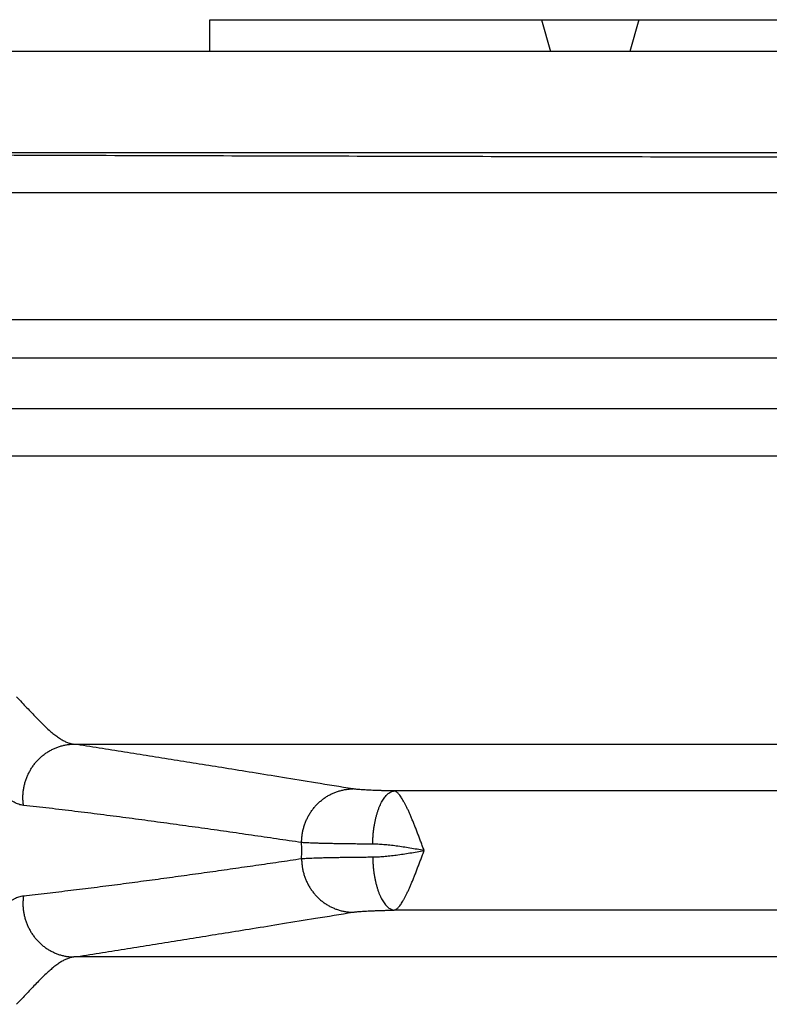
# Model space of a CAD drawing. Header units: inches. Extents: x 0 to 34, y 0 to 22.
# Tile 15 of 109: x 4.239 to 4.83, y 8.289 to 9.065. Entities that reach past the tile are written whole.
import ezdxf

# ---------------------------------------------------------------- set-up
doc = ezdxf.new("R2010")
doc.units = ezdxf.units.IN
doc.header["$LTSCALE"] = 1.87
doc.header["$MEASUREMENT"] = 0
doc.layers.get('0').update_dxf_attribs({"linetype": 'CONTINUOUS'})

msp = doc.modelspace()

# ---------------------------------------------------------------- linework, layer by layer
at = {"color": 7, "linetype": 'CONTINUOUS'}
for p, q in [((4.38886, 9.04006), (4.38886, 9.06506)), ((4.38886, 9.06506), (5.42954, 9.06506)), ((4.65047, 9.06506), (4.65759, 9.04006)), ((4.72724, 9.06506), (4.72013, 9.04006)), ((7.16236, 9.04006), (3.96336, 9.04006)), ((7.16236, 8.96006), (3.96336, 8.96006)), ((7.1536, 8.92865), (3.97211, 8.92865)), ((3.87221, 8.82875), (7.25351, 8.82875)), ((7.1536, 8.79835), (3.97211, 8.79835)), ((7.1536, 8.75839), (3.97211, 8.75839)), ((3.87743, 8.72115), (7.24828, 8.72115)), ((4.28174, 8.49398), (6.84398, 8.49398)), ((6.59138, 8.45703), (4.53434, 8.45703)), ((6.59138, 8.3631), (4.53434, 8.3631)), ((6.84398, 8.32615), (4.28174, 8.32615))]:
    msp.add_line(p, q, dxfattribs=at)
msp.add_arc((4.02636, 8.41006), 0.43504, 359.16876, 0.83124, dxfattribs=at)
for points, knots in [([(3.9776, 8.95929), (4.04791, 8.95902), (4.18859, 8.95851), (4.39969, 8.95786), (4.61096, 8.95732), (4.82235, 8.95689), (5.03385, 8.95656), (5.24543, 8.95634), (5.45704, 8.95623), (5.66867, 8.95623), (5.88029, 8.95634), (6.09186, 8.95656), (6.30336, 8.95689), (6.51476, 8.95732), (6.72603, 8.95786), (6.93713, 8.95851), (7.07781, 8.95902), (7.14812, 8.95929)], [0, 0, 0, 0, 0.066526, 0.133115, 0.199752, 0.26643, 0.333142, 0.399876, 0.466623, 0.533377, 0.600124, 0.666858, 0.73357, 0.800248, 0.866885, 0.933474, 1, 1, 1, 1]), ([(4.23639, 8.53127), (4.2378, 8.52982), (4.24054, 8.52697), (4.24453, 8.52276), (4.24835, 8.51874), (4.25198, 8.51494), (4.25546, 8.51139), (4.2588, 8.50812), (4.262, 8.50513), (4.26509, 8.50247), (4.26807, 8.50014), (4.27096, 8.49816), (4.27376, 8.49653), (4.27649, 8.49528), (4.27913, 8.49441), (4.28089, 8.49407), (4.28174, 8.49398)], [0, 0, 0, 0, 0.101703, 0.199173, 0.292158, 0.380434, 0.463854, 0.542298, 0.615703, 0.684092, 0.747531, 0.806159, 0.860258, 0.910259, 0.956643, 1, 1, 1, 1]), ([(4.24193, 8.44567), (4.24179, 8.44665), (4.24158, 8.44863), (4.24147, 8.45161), (4.24156, 8.4546), (4.24186, 8.45758), (4.24236, 8.46052), (4.24307, 8.46343), (4.24397, 8.46628), (4.24507, 8.46905), (4.24635, 8.47174), (4.24781, 8.47433), (4.24945, 8.47681), (4.25125, 8.47916), (4.25321, 8.48138), (4.25532, 8.48344), (4.25756, 8.48535), (4.25992, 8.48709), (4.2624, 8.48864), (4.26497, 8.49002), (4.26764, 8.49119), (4.27037, 8.49217), (4.27316, 8.49295), (4.276, 8.49352), (4.27886, 8.49387), (4.28078, 8.49397), (4.28174, 8.49398)], [0, 0, 0, 0, 0.042136, 0.084324, 0.126547, 0.168792, 0.211041, 0.253279, 0.295491, 0.33766, 0.379773, 0.421817, 0.46378, 0.50565, 0.54742, 0.589084, 0.630636, 0.672075, 0.713401, 0.754616, 0.795725, 0.836736, 0.877657, 0.918499, 0.959276, 1, 1, 1, 1]), ([(4.5017, 8.45869), (4.49192, 8.46028), (4.47342, 8.46328), (4.44706, 8.46756), (4.42326, 8.4714), (4.40139, 8.47493), (4.38083, 8.47824), (4.36094, 8.48142), (4.34125, 8.48457), (4.32151, 8.48771), (4.30166, 8.49085), (4.28839, 8.49294), (4.28174, 8.49398)], [0, 0, 0, 0, 0.133447, 0.252382, 0.359649, 0.458105, 0.550635, 0.64014, 0.729347, 0.81914, 0.909402, 1, 1, 1, 1]), ([(4.24193, 8.44567), (4.24131, 8.44574), (4.24007, 8.44595), (4.23822, 8.4465), (4.23637, 8.44725), (4.2345, 8.44821), (4.2326, 8.44938), (4.23067, 8.45075), (4.2287, 8.45233), (4.2274, 8.45348), (4.22674, 8.45408)], [0, 0, 0, 0, 0.10586, 0.214282, 0.326949, 0.445433, 0.571197, 0.705158, 0.847953, 1, 1, 1, 1]), ([(4.46135, 8.41637), (4.46135, 8.41737), (4.46141, 8.41936), (4.46172, 8.42233), (4.46222, 8.42528), (4.46293, 8.42818), (4.46383, 8.43103), (4.46493, 8.4338), (4.46622, 8.43649), (4.46769, 8.43908), (4.46933, 8.44155), (4.47114, 8.4439), (4.4731, 8.44612), (4.47521, 8.44818), (4.47746, 8.45008), (4.47983, 8.45182), (4.48231, 8.45337), (4.48489, 8.45474), (4.48756, 8.45592), (4.4903, 8.45689), (4.4931, 8.45767), (4.49594, 8.45823), (4.49881, 8.45859), (4.50073, 8.45868), (4.5017, 8.45869)], [0, 0, 0, 0, 0.046062, 0.092145, 0.138235, 0.184315, 0.230368, 0.276379, 0.322334, 0.368219, 0.414022, 0.459732, 0.50534, 0.55084, 0.596226, 0.641498, 0.686654, 0.731697, 0.776632, 0.821466, 0.866208, 0.910869, 0.955461, 1, 1, 1, 1]), ([(4.53434, 8.45703), (4.53324, 8.45705), (4.53107, 8.45709), (4.52786, 8.45717), (4.52476, 8.45726), (4.52179, 8.45735), (4.51896, 8.45746), (4.51628, 8.45757), (4.51377, 8.45769), (4.51144, 8.45782), (4.5093, 8.45795), (4.50736, 8.45809), (4.50564, 8.45823), (4.50412, 8.45837), (4.50283, 8.45852), (4.50205, 8.45863), (4.5017, 8.45869)], [0, 0, 0, 0, 0.101074, 0.199309, 0.294221, 0.385319, 0.47213, 0.554232, 0.631221, 0.702705, 0.76834, 0.827836, 0.880927, 0.927391, 0.967098, 1, 1, 1, 1]), ([(4.51739, 8.41512), (4.51741, 8.41609), (4.51746, 8.41803), (4.51763, 8.42092), (4.51787, 8.42379), (4.5182, 8.42662), (4.5186, 8.42939), (4.51909, 8.43209), (4.51964, 8.43472), (4.52026, 8.43724), (4.52096, 8.43966), (4.52172, 8.44197), (4.52254, 8.44414), (4.52341, 8.44618), (4.52434, 8.44806), (4.52532, 8.44979), (4.52634, 8.45134), (4.5274, 8.45273), (4.5285, 8.45393), (4.52962, 8.45495), (4.53078, 8.45578), (4.53195, 8.45641), (4.53313, 8.45684), (4.53394, 8.45699), (4.53434, 8.45703)], [0, 0, 0, 0, 0.060847, 0.121489, 0.18168, 0.241179, 0.299747, 0.357155, 0.41318, 0.467613, 0.520258, 0.570933, 0.619477, 0.665748, 0.709635, 0.751052, 0.789954, 0.826338, 0.860258, 0.891829, 0.92125, 0.948808, 0.974895, 1, 1, 1, 1]), ([(4.55802, 8.41011), (4.5576, 8.41119), (4.55676, 8.41336), (4.55554, 8.41662), (4.55433, 8.41985), (4.55313, 8.42304), (4.55193, 8.42616), (4.55074, 8.4292), (4.54956, 8.43214), (4.54839, 8.43498), (4.54724, 8.43769), (4.54611, 8.44027), (4.545, 8.44269), (4.54391, 8.44496), (4.54284, 8.44705), (4.54179, 8.44897), (4.54077, 8.4507), (4.53978, 8.45223), (4.5388, 8.45356), (4.53786, 8.45468), (4.53696, 8.4556), (4.53608, 8.45631), (4.53521, 8.45678), (4.53462, 8.45698), (4.53434, 8.45703)], [0, 0, 0, 0, 0.065272, 0.130707, 0.195495, 0.259365, 0.322053, 0.38329, 0.442803, 0.500319, 0.555576, 0.608345, 0.658409, 0.705584, 0.749711, 0.790628, 0.828222, 0.862448, 0.893303, 0.92064, 0.9446, 0.965559, 0.984069, 1, 1, 1, 1]), ([(4.46135, 8.41637), (4.45477, 8.41734), (4.44163, 8.41927), (4.42191, 8.42214), (4.40218, 8.42497), (4.38238, 8.42777), (4.36253, 8.43053), (4.34264, 8.43324), (4.3227, 8.43589), (4.30266, 8.43848), (4.28249, 8.44099), (4.26224, 8.44341), (4.2487, 8.44493), (4.24193, 8.44567)], [0, 0, 0, 0, 0.090107, 0.180021, 0.270002, 0.360309, 0.450965, 0.541613, 0.632313, 0.723578, 0.815464, 0.907697, 1, 1, 1, 1]), ([(4.51739, 8.41512), (4.51572, 8.41513), (4.51242, 8.41515), (4.50755, 8.4152), (4.50283, 8.41524), (4.49828, 8.4153), (4.49392, 8.41536), (4.48975, 8.41543), (4.48579, 8.4155), (4.48205, 8.41558), (4.47855, 8.41566), (4.4753, 8.41575), (4.4723, 8.41584), (4.46957, 8.41594), (4.46711, 8.41604), (4.46493, 8.41614), (4.46304, 8.41625), (4.46188, 8.41633), (4.46135, 8.41637)], [0, 0, 0, 0, 0.0895, 0.176519, 0.260781, 0.342021, 0.419985, 0.494428, 0.565116, 0.631825, 0.694344, 0.752478, 0.806045, 0.854876, 0.898819, 0.937735, 0.971498, 1, 1, 1, 1]), ([(4.55801, 8.41006), (4.55613, 8.41039), (4.55241, 8.41103), (4.54686, 8.41197), (4.54141, 8.41283), (4.5361, 8.41359), (4.53101, 8.41423), (4.52617, 8.41471), (4.52167, 8.41502), (4.51877, 8.41511), (4.51739, 8.41512)], [0, 0, 0, 0, 0.139307, 0.277015, 0.412099, 0.54331, 0.669259, 0.788265, 0.898907, 1, 1, 1, 1]), ([(4.51739, 8.40501), (4.51878, 8.40501), (4.52167, 8.4051), (4.52618, 8.40542), (4.53101, 8.4059), (4.5361, 8.40653), (4.5414, 8.4073), (4.54685, 8.40816), (4.5524, 8.40909), (4.55613, 8.40973), (4.55801, 8.41006)], [0, 0, 0, 0, 0.101185, 0.211816, 0.33077, 0.456645, 0.587752, 0.722836, 0.860532, 1, 1, 1, 1]), ([(4.53434, 8.3631), (4.53462, 8.36315), (4.53521, 8.36334), (4.53607, 8.36383), (4.53697, 8.36453), (4.53787, 8.36545), (4.53881, 8.36658), (4.53978, 8.3679), (4.54078, 8.36943), (4.5418, 8.37116), (4.54284, 8.37308), (4.54392, 8.37518), (4.54501, 8.37745), (4.54612, 8.37988), (4.54725, 8.38245), (4.5484, 8.38517), (4.54957, 8.38801), (4.55075, 8.39095), (4.55195, 8.39399), (4.55314, 8.39712), (4.55435, 8.40031), (4.55555, 8.40355), (4.5568, 8.40681), (4.55759, 8.40901), (4.55802, 8.41011)], [0, 0, 0, 0, 0.015958, 0.034304, 0.055417, 0.079419, 0.106709, 0.137487, 0.171705, 0.209265, 0.250137, 0.294226, 0.341373, 0.391403, 0.444122, 0.499316, 0.556769, 0.616246, 0.677477, 0.740166, 0.804013, 0.868719, 0.933991, 1, 1, 1, 1]), ([(4.24193, 8.37446), (4.24814, 8.37513), (4.26056, 8.37653), (4.27916, 8.37873), (4.29768, 8.38102), (4.3161, 8.38338), (4.3344, 8.38579), (4.35263, 8.38824), (4.37083, 8.39075), (4.38901, 8.39329), (4.40713, 8.39586), (4.42521, 8.39846), (4.44328, 8.40109), (4.45532, 8.40286), (4.46135, 8.40375)], [0, 0, 0, 0, 0.08466, 0.16933, 0.253747, 0.337643, 0.420888, 0.503872, 0.586945, 0.669916, 0.752563, 0.834999, 0.917415, 1, 1, 1, 1]), ([(4.46135, 8.40375), (4.46188, 8.40379), (4.46304, 8.40387), (4.46493, 8.40398), (4.46711, 8.40409), (4.46957, 8.40419), (4.4723, 8.40429), (4.4753, 8.40438), (4.47855, 8.40447), (4.48205, 8.40455), (4.48579, 8.40463), (4.48975, 8.4047), (4.49392, 8.40477), (4.49828, 8.40483), (4.50283, 8.40488), (4.50755, 8.40493), (4.51242, 8.40497), (4.51572, 8.405), (4.51739, 8.40501)], [0, 0, 0, 0, 0.028502, 0.062265, 0.101181, 0.145125, 0.193956, 0.247522, 0.305656, 0.368175, 0.434884, 0.505571, 0.580014, 0.657978, 0.739218, 0.82348, 0.910499, 1, 1, 1, 1]), ([(4.46135, 8.40375), (4.46135, 8.40276), (4.46141, 8.40076), (4.46172, 8.39779), (4.46222, 8.39485), (4.46293, 8.39194), (4.46384, 8.3891), (4.46493, 8.38632), (4.46622, 8.38363), (4.46769, 8.38105), (4.46933, 8.37857), (4.47114, 8.37622), (4.4731, 8.37401), (4.47521, 8.37195), (4.47746, 8.37004), (4.47983, 8.36831), (4.48231, 8.36675), (4.48489, 8.36538), (4.48756, 8.36421), (4.4903, 8.36323), (4.4931, 8.36246), (4.49594, 8.36189), (4.49881, 8.36154), (4.50073, 8.36145), (4.5017, 8.36143)], [0, 0, 0, 0, 0.046061, 0.092144, 0.138234, 0.184313, 0.230366, 0.276377, 0.322332, 0.368216, 0.414019, 0.459729, 0.505337, 0.550836, 0.596223, 0.641494, 0.686651, 0.731694, 0.77663, 0.821464, 0.866206, 0.910867, 0.955461, 1, 1, 1, 1]), ([(4.51739, 8.40501), (4.51741, 8.40403), (4.51746, 8.4021), (4.51763, 8.3992), (4.51787, 8.39633), (4.5182, 8.39351), (4.5186, 8.39073), (4.51909, 8.38803), (4.51964, 8.38541), (4.52026, 8.38288), (4.52096, 8.38046), (4.52172, 8.37816), (4.52254, 8.37598), (4.52341, 8.37395), (4.52434, 8.37207), (4.52532, 8.37034), (4.52634, 8.36878), (4.5274, 8.3674), (4.5285, 8.36619), (4.52962, 8.36517), (4.53078, 8.36435), (4.53195, 8.36372), (4.53313, 8.36329), (4.53394, 8.36314), (4.53434, 8.3631)], [0, 0, 0, 0, 0.060846, 0.121487, 0.181678, 0.241176, 0.299744, 0.357151, 0.413176, 0.467609, 0.520254, 0.570929, 0.619472, 0.665745, 0.709631, 0.751049, 0.789951, 0.826336, 0.860256, 0.891828, 0.921249, 0.948808, 0.974895, 1, 1, 1, 1]), ([(4.22674, 8.36604), (4.22743, 8.36667), (4.22877, 8.36786), (4.23079, 8.36947), (4.23275, 8.37084), (4.23465, 8.372), (4.23652, 8.37294), (4.23834, 8.37367), (4.24014, 8.37419), (4.24134, 8.37439), (4.24193, 8.37446)], [0, 0, 0, 0, 0.158447, 0.304302, 0.439258, 0.564873, 0.682571, 0.793524, 0.898904, 1, 1, 1, 1]), ([(4.24193, 8.37446), (4.24179, 8.37347), (4.24158, 8.37149), (4.24147, 8.36851), (4.24156, 8.36552), (4.24186, 8.36255), (4.24236, 8.3596), (4.24307, 8.3567), (4.24397, 8.35385), (4.24507, 8.35107), (4.24635, 8.34838), (4.24781, 8.34579), (4.24945, 8.34331), (4.25125, 8.34096), (4.25321, 8.33875), (4.25532, 8.33668), (4.25756, 8.33478), (4.25992, 8.33304), (4.2624, 8.33148), (4.26497, 8.33011), (4.26764, 8.32893), (4.27037, 8.32795), (4.27316, 8.32718), (4.276, 8.32661), (4.27886, 8.32626), (4.28078, 8.32616), (4.28174, 8.32615)], [0, 0, 0, 0, 0.042138, 0.084326, 0.12655, 0.168795, 0.211045, 0.253284, 0.295496, 0.337666, 0.37978, 0.421823, 0.463786, 0.505656, 0.547426, 0.589089, 0.630641, 0.67208, 0.713405, 0.75462, 0.795728, 0.836738, 0.877659, 0.918501, 0.959276, 1, 1, 1, 1]), ([(4.28174, 8.32615), (4.28839, 8.32719), (4.30166, 8.32928), (4.32151, 8.33242), (4.34125, 8.33556), (4.36094, 8.3387), (4.38083, 8.34189), (4.40139, 8.3452), (4.42326, 8.34872), (4.44706, 8.35257), (4.47342, 8.35684), (4.49192, 8.35984), (4.5017, 8.36143)], [0, 0, 0, 0, 0.090598, 0.18086, 0.270653, 0.35986, 0.449365, 0.541895, 0.640351, 0.747618, 0.866553, 1, 1, 1, 1]), ([(4.5017, 8.36143), (4.50205, 8.36149), (4.50283, 8.3616), (4.50412, 8.36175), (4.50564, 8.3619), (4.50736, 8.36204), (4.5093, 8.36218), (4.51144, 8.36231), (4.51377, 8.36243), (4.51628, 8.36255), (4.51896, 8.36267), (4.52179, 8.36277), (4.52476, 8.36287), (4.52786, 8.36295), (4.53107, 8.36303), (4.53324, 8.36308), (4.53434, 8.3631)], [0, 0, 0, 0, 0.032902, 0.07261, 0.119073, 0.172165, 0.23166, 0.297295, 0.36878, 0.445769, 0.527871, 0.614682, 0.705779, 0.800692, 0.898927, 1, 1, 1, 1]), ([(4.28174, 8.32615), (4.28089, 8.32605), (4.27913, 8.32572), (4.2765, 8.32485), (4.27379, 8.3236), (4.27099, 8.32199), (4.26811, 8.32001), (4.26512, 8.31768), (4.26204, 8.31502), (4.25883, 8.31204), (4.25548, 8.30875), (4.252, 8.3052), (4.24835, 8.30139), (4.24453, 8.29737), (4.24053, 8.29315), (4.23779, 8.2903), (4.23639, 8.28885)], [0, 0, 0, 0, 0.043255, 0.089486, 0.139299, 0.193254, 0.251774, 0.31513, 0.383507, 0.45701, 0.535622, 0.619251, 0.707754, 0.800901, 0.898415, 1, 1, 1, 1])]:
    msp.add_open_spline(points, degree=3, knots=knots, dxfattribs=at)

doc.saveas('drawing.dxf')
